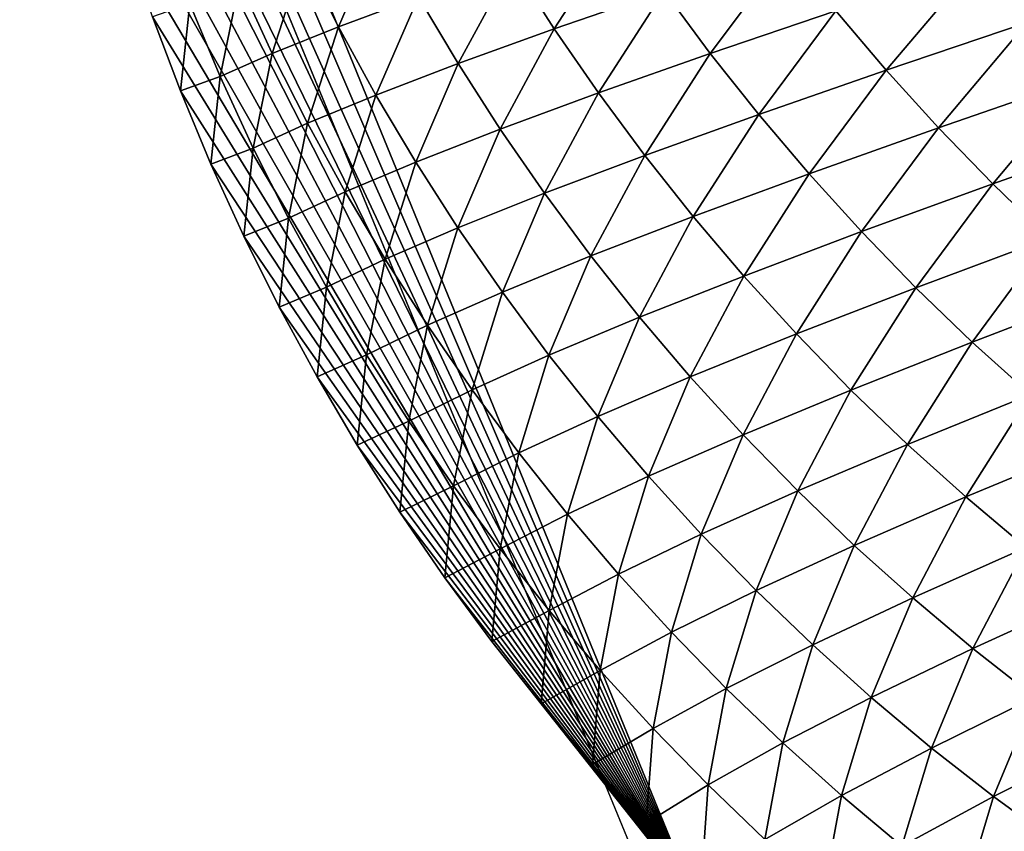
# Model space of a CAD drawing. Extents: x -54 to 446, y -6 to 1400.
# Tile 24 of 254: x -16 to -15.703, y 1330.701 to 1330.945. Entities that reach past the tile are written whole.
import ezdxf

# ---------------------------------------------------------------- set-up
doc = ezdxf.new("R2010")
doc.units = 0
doc.header["$LTSCALE"] = 52.148148
for name, color, linetype in [('1345', 7, 'CONTINUOUS'), ('1513', 7, 'CONTINUOUS'), ('1519', 7, 'CONTINUOUS'), ('1539', 7, 'CONTINUOUS'), ('973', 7, 'CONTINUOUS'), ('999', 7, 'CONTINUOUS')]:
    doc.layers.add(name, color=color, linetype=linetype)

msp = doc.modelspace()

# ---------------------------------------------------------------- linework, layer by layer
at = {"layer": '1345', "color": 7, "linetype": 'CONTINUOUS'}
for points in [[(-15.995, 1331.13135, -0.4), (-15.78947, 1330.6319, -0.4), (-15.08628, 1330.95407, -0.4), (-15.995, 1331.13135, -0.4)], [(-15.78947, 1330.6319, -0.4), (-15.29239, 1330.4243, -0.4), (-15.08628, 1330.95407, -0.4), (-15.78947, 1330.6319, -0.4)]]:
    msp.add_3dface(points, dxfattribs=at)
at = {"layer": '1513', "color": 7, "linetype": 'CONTINUOUS'}
for points in [[(-16, 1331.1777), (-14, 1330.47248), (-15.79687, 1330.68106), (-16, 1331.1777)], [(-14, 1330.47248), (-16, 1331.1777), (-15.00018, 1331.1777), (-14, 1330.47248)]]:
    msp.add_3dface(points, dxfattribs=at)
at = {"layer": '1519', "color": 7, "linetype": 'CONTINUOUS'}
for points in [[(-15.6965, 1330.9444, 1.93843), (-15.66623, 1330.97654, 2.17475), (-15.7122, 1330.96174, 1.93803), (-15.6965, 1330.9444, 1.93843)], [(-15.904, 1330.94315, 0.74453), (-15.89118, 1330.97265, 0.98057), (-15.91461, 1330.96409, 0.74197), (-15.904, 1330.94315, 0.74453)], [(-15.904, 1330.94315, 0.74453), (-15.87989, 1330.95218, 0.98296), (-15.89118, 1330.97265, 0.98057), (-15.904, 1330.94315, 0.74453)], [(-15.83895, 1330.94252, 1.22347), (-15.81911, 1330.97315, 1.46003), (-15.85158, 1330.96219, 1.22149), (-15.83895, 1330.94252, 1.22347)], [(-15.83895, 1330.94252, 1.22347), (-15.80586, 1330.95393, 1.4617), (-15.81911, 1330.97315, 1.46003), (-15.83895, 1330.94252, 1.22347)], [(-15.79195, 1330.93512, 1.46319), (-15.76864, 1330.96628, 1.69973), (-15.80586, 1330.95393, 1.4617), (-15.79195, 1330.93512, 1.46319)], [(-15.79195, 1330.93512, 1.46319), (-15.75411, 1330.94794, 1.7008), (-15.76864, 1330.96628, 1.69973), (-15.79195, 1330.93512, 1.46319)], [(-15.9239, 1330.93513, 0.50637), (-15.91461, 1330.96409, 0.74197), (-15.93381, 1330.95656, 0.50375), (-15.9239, 1330.93513, 0.50637)], [(-15.9239, 1330.93513, 0.50637), (-15.904, 1330.94315, 0.74453), (-15.91461, 1330.96409, 0.74197), (-15.9239, 1330.93513, 0.50637)], [(-15.8679, 1330.93207, 0.98518), (-15.85158, 1330.96219, 1.22149), (-15.87989, 1330.95218, 0.98296), (-15.8679, 1330.93207, 0.98518)], [(-15.8679, 1330.93207, 0.98518), (-15.83895, 1330.94252, 1.22347), (-15.85158, 1330.96219, 1.22149), (-15.8679, 1330.93207, 0.98518)], [(-15.73896, 1330.93007, 1.70168), (-15.7122, 1330.96174, 1.93803), (-15.75411, 1330.94794, 1.7008), (-15.73896, 1330.93007, 1.70168)], [(-15.73896, 1330.93007, 1.70168), (-15.6965, 1330.9444, 1.93843), (-15.7122, 1330.96174, 1.93803), (-15.73896, 1330.93007, 1.70168)], [(-15.93956, 1330.92816, 0.26863), (-15.93381, 1330.95656, 0.50375), (-15.94874, 1330.95008, 0.26594), (-15.93956, 1330.92816, 0.26863)], [(-15.93956, 1330.92816, 0.26863), (-15.9239, 1330.93513, 0.50637), (-15.93381, 1330.95656, 0.50375), (-15.93956, 1330.92816, 0.26863)], [(-15.82566, 1330.92325, 1.2253), (-15.80586, 1330.95393, 1.4617), (-15.83895, 1330.94252, 1.22347), (-15.82566, 1330.92325, 1.2253)], [(-15.82566, 1330.92325, 1.2253), (-15.79195, 1330.93512, 1.46319), (-15.80586, 1330.95393, 1.4617), (-15.82566, 1330.92325, 1.2253)], [(-15.95159, 1330.92382, 0.03114), (-15.94874, 1330.95008, 0.26594), (-15.95999, 1330.94616, 0.0284), (-15.95159, 1330.92382, 0.03114)], [(-15.95159, 1330.92382, 0.03114), (-15.93956, 1330.92816, 0.26863), (-15.94874, 1330.95008, 0.26594), (-15.95159, 1330.92382, 0.03114)], [(-15.89268, 1330.92258, 0.74697), (-15.87989, 1330.95218, 0.98296), (-15.904, 1330.94315, 0.74453), (-15.89268, 1330.92258, 0.74697)], [(-15.89268, 1330.92258, 0.74697), (-15.8679, 1330.93207, 0.98518), (-15.87989, 1330.95218, 0.98296), (-15.89268, 1330.92258, 0.74697)], [(-15.77737, 1330.91674, 1.46449), (-15.75411, 1330.94794, 1.7008), (-15.79195, 1330.93512, 1.46319), (-15.77737, 1330.91674, 1.46449)], [(-15.77737, 1330.91674, 1.46449), (-15.73896, 1330.93007, 1.70168), (-15.75411, 1330.94794, 1.7008), (-15.77737, 1330.91674, 1.46449)], [(-15.72321, 1330.91269, 1.70236), (-15.6965, 1330.9444, 1.93843), (-15.73896, 1330.93007, 1.70168), (-15.72321, 1330.91269, 1.70236)], [(-15.72321, 1330.91269, 1.70236), (-15.68022, 1330.92755, 1.93862), (-15.6965, 1330.9444, 1.93843), (-15.72321, 1330.91269, 1.70236)], [(-15.91326, 1330.91408, 0.50895), (-15.904, 1330.94315, 0.74453), (-15.9239, 1330.93513, 0.50637), (-15.91326, 1330.91408, 0.50895)], [(-15.91326, 1330.91408, 0.50895), (-15.89268, 1330.92258, 0.74697), (-15.904, 1330.94315, 0.74453), (-15.91326, 1330.91408, 0.50895)], [(-15.85523, 1330.91233, 0.98728), (-15.83895, 1330.94252, 1.22347), (-15.8679, 1330.93207, 0.98518), (-15.85523, 1330.91233, 0.98728)], [(-15.85523, 1330.91233, 0.98728), (-15.82566, 1330.92325, 1.2253), (-15.83895, 1330.94252, 1.22347), (-15.85523, 1330.91233, 0.98728)], [(-15.92963, 1330.90661, 0.27127), (-15.9239, 1330.93513, 0.50637), (-15.93956, 1330.92816, 0.26863), (-15.92963, 1330.90661, 0.27127)], [(-15.92963, 1330.90661, 0.27127), (-15.91326, 1330.91408, 0.50895), (-15.9239, 1330.93513, 0.50637), (-15.92963, 1330.90661, 0.27127)], [(-15.8117, 1330.90439, 1.22698), (-15.79195, 1330.93512, 1.46319), (-15.82566, 1330.92325, 1.2253), (-15.8117, 1330.90439, 1.22698)], [(-15.8117, 1330.90439, 1.22698), (-15.77737, 1330.91674, 1.46449), (-15.79195, 1330.93512, 1.46319), (-15.8117, 1330.90439, 1.22698)], [(-15.88066, 1330.90238, 0.74929), (-15.8679, 1330.93207, 0.98518), (-15.89268, 1330.92258, 0.74697), (-15.88066, 1330.90238, 0.74929)], [(-15.88066, 1330.90238, 0.74929), (-15.85523, 1330.91233, 0.98728), (-15.8679, 1330.93207, 0.98518), (-15.88066, 1330.90238, 0.74929)], [(-15.76218, 1330.89883, 1.46561), (-15.73896, 1330.93007, 1.70168), (-15.77737, 1330.91674, 1.46449), (-15.76218, 1330.89883, 1.46561)], [(-15.76218, 1330.89883, 1.46561), (-15.72321, 1330.91269, 1.70236), (-15.73896, 1330.93007, 1.70168), (-15.76218, 1330.89883, 1.46561)], [(-15.94243, 1330.90177, 0.03385), (-15.93956, 1330.92816, 0.26863), (-15.95159, 1330.92382, 0.03114), (-15.94243, 1330.90177, 0.03385)], [(-15.94243, 1330.90177, 0.03385), (-15.92963, 1330.90661, 0.27127), (-15.93956, 1330.92816, 0.26863), (-15.94243, 1330.90177, 0.03385)], [(-15.70688, 1330.89582, 1.70286), (-15.68022, 1330.92755, 1.93862), (-15.72321, 1330.91269, 1.70236), (-15.70688, 1330.89582, 1.70286)], [(-15.70688, 1330.89582, 1.70286), (-15.66335, 1330.91121, 1.9386), (-15.68022, 1330.92755, 1.93862), (-15.70688, 1330.89582, 1.70286)], [(-15.8419, 1330.893, 0.98926), (-15.82566, 1330.92325, 1.2253), (-15.85523, 1330.91233, 0.98728), (-15.8419, 1330.893, 0.98926)], [(-15.8419, 1330.893, 0.98926), (-15.8117, 1330.90439, 1.22698), (-15.82566, 1330.92325, 1.2253), (-15.8419, 1330.893, 0.98926)], [(-15.90192, 1330.89341, 0.51144), (-15.89268, 1330.92258, 0.74697), (-15.91326, 1330.91408, 0.50895), (-15.90192, 1330.89341, 0.51144)], [(-15.90192, 1330.89341, 0.51144), (-15.88066, 1330.90238, 0.74929), (-15.89268, 1330.92258, 0.74697), (-15.90192, 1330.89341, 0.51144)], [(-15.79708, 1330.88597, 1.22848), (-15.77737, 1330.91674, 1.46449), (-15.8117, 1330.90439, 1.22698), (-15.79708, 1330.88597, 1.22848)], [(-15.79708, 1330.88597, 1.22848), (-15.76218, 1330.89883, 1.46561), (-15.77737, 1330.91674, 1.46449), (-15.79708, 1330.88597, 1.22848)], [(-15.91898, 1330.88544, 0.27387), (-15.91326, 1330.91408, 0.50895), (-15.92963, 1330.90661, 0.27127), (-15.91898, 1330.88544, 0.27387)], [(-15.91898, 1330.88544, 0.27387), (-15.90192, 1330.89341, 0.51144), (-15.91326, 1330.91408, 0.50895), (-15.91898, 1330.88544, 0.27387)], [(-15.86796, 1330.88257, 0.7515), (-15.85523, 1330.91233, 0.98728), (-15.88066, 1330.90238, 0.74929), (-15.86796, 1330.88257, 0.7515)], [(-15.86796, 1330.88257, 0.7515), (-15.8419, 1330.893, 0.98926), (-15.85523, 1330.91233, 0.98728), (-15.86796, 1330.88257, 0.7515)], [(-15.74638, 1330.88143, 1.46656), (-15.72321, 1330.91269, 1.70236), (-15.76218, 1330.89883, 1.46561), (-15.74638, 1330.88143, 1.46656)], [(-15.74638, 1330.88143, 1.46656), (-15.70688, 1330.89582, 1.70286), (-15.72321, 1330.91269, 1.70236), (-15.74638, 1330.88143, 1.46656)], [(-15.68996, 1330.87946, 1.70316), (-15.66335, 1330.91121, 1.9386), (-15.70688, 1330.89582, 1.70286), (-15.68996, 1330.87946, 1.70316)], [(-15.93251, 1330.88004, 0.03651), (-15.92963, 1330.90661, 0.27127), (-15.94243, 1330.90177, 0.03385), (-15.93251, 1330.88004, 0.03651)], [(-15.93251, 1330.88004, 0.03651), (-15.91898, 1330.88544, 0.27387), (-15.92963, 1330.90661, 0.27127), (-15.93251, 1330.88004, 0.03651)], [(-15.88987, 1330.87312, 0.51384), (-15.88066, 1330.90238, 0.74929), (-15.90192, 1330.89341, 0.51144), (-15.88987, 1330.87312, 0.51384)], [(-15.88987, 1330.87312, 0.51384), (-15.86796, 1330.88257, 0.7515), (-15.88066, 1330.90238, 0.74929), (-15.88987, 1330.87312, 0.51384)], [(-15.8279, 1330.8741, 0.99111), (-15.8117, 1330.90439, 1.22698), (-15.8419, 1330.893, 0.98926), (-15.8279, 1330.8741, 0.99111)], [(-15.8279, 1330.8741, 0.99111), (-15.79708, 1330.88597, 1.22848), (-15.8117, 1330.90439, 1.22698), (-15.8279, 1330.8741, 0.99111)], [(-15.78185, 1330.86803, 1.22984), (-15.76218, 1330.89883, 1.46561), (-15.79708, 1330.88597, 1.22848), (-15.78185, 1330.86803, 1.22984)], [(-15.78185, 1330.86803, 1.22984), (-15.74638, 1330.88143, 1.46656), (-15.76218, 1330.89883, 1.46561), (-15.78185, 1330.86803, 1.22984)], [(-15.72999, 1330.86453, 1.46735), (-15.70688, 1330.89582, 1.70286), (-15.74638, 1330.88143, 1.46656), (-15.72999, 1330.86453, 1.46735)], [(-15.72999, 1330.86453, 1.46735), (-15.68996, 1330.87946, 1.70316), (-15.70688, 1330.89582, 1.70286), (-15.72999, 1330.86453, 1.46735)], [(-15.90761, 1330.86467, 0.2764), (-15.90192, 1330.89341, 0.51144), (-15.91898, 1330.88544, 0.27387), (-15.90761, 1330.86467, 0.2764)], [(-15.90761, 1330.86467, 0.2764), (-15.88987, 1330.87312, 0.51384), (-15.90192, 1330.89341, 0.51144), (-15.90761, 1330.86467, 0.2764)], [(-15.85459, 1330.86318, 0.75362), (-15.8419, 1330.893, 0.98926), (-15.86796, 1330.88257, 0.7515), (-15.85459, 1330.86318, 0.75362)], [(-15.85459, 1330.86318, 0.75362), (-15.8279, 1330.8741, 0.99111), (-15.8419, 1330.893, 0.98926), (-15.85459, 1330.86318, 0.75362)], [(-15.92183, 1330.85865, 0.03914), (-15.91898, 1330.88544, 0.27387), (-15.93251, 1330.88004, 0.03651), (-15.92183, 1330.85865, 0.03914)], [(-15.92183, 1330.85865, 0.03914), (-15.90761, 1330.86467, 0.2764), (-15.91898, 1330.88544, 0.27387), (-15.92183, 1330.85865, 0.03914)], [(-15.81325, 1330.85564, 0.99281), (-15.79708, 1330.88597, 1.22848), (-15.8279, 1330.8741, 0.99111), (-15.81325, 1330.85564, 0.99281)], [(-15.81325, 1330.85564, 0.99281), (-15.78185, 1330.86803, 1.22984), (-15.79708, 1330.88597, 1.22848), (-15.81325, 1330.85564, 0.99281)], [(-15.87714, 1330.85324, 0.51615), (-15.86796, 1330.88257, 0.7515), (-15.88987, 1330.87312, 0.51384), (-15.87714, 1330.85324, 0.51615)], [(-15.87714, 1330.85324, 0.51615), (-15.85459, 1330.86318, 0.75362), (-15.86796, 1330.88257, 0.7515), (-15.87714, 1330.85324, 0.51615)], [(-15.76601, 1330.8506, 1.23105), (-15.74638, 1330.88143, 1.46656), (-15.78185, 1330.86803, 1.22984), (-15.76601, 1330.8506, 1.23105)], [(-15.76601, 1330.8506, 1.23105), (-15.72999, 1330.86453, 1.46735), (-15.74638, 1330.88143, 1.46656), (-15.76601, 1330.8506, 1.23105)], [(-15.71303, 1330.84816, 1.46796), (-15.68996, 1330.87946, 1.70316), (-15.72999, 1330.86453, 1.46735), (-15.71303, 1330.84816, 1.46796)], [(-15.71303, 1330.84816, 1.46796), (-15.67248, 1330.86364, 1.70327), (-15.68996, 1330.87946, 1.70316), (-15.71303, 1330.84816, 1.46796)], [(-15.89553, 1330.8443, 0.27886), (-15.88987, 1330.87312, 0.51384), (-15.90761, 1330.86467, 0.2764), (-15.89553, 1330.8443, 0.27886)], [(-15.89553, 1330.8443, 0.27886), (-15.87714, 1330.85324, 0.51615), (-15.88987, 1330.87312, 0.51384), (-15.89553, 1330.8443, 0.27886)], [(-15.84056, 1330.84424, 0.75562), (-15.8279, 1330.8741, 0.99111), (-15.85459, 1330.86318, 0.75362), (-15.84056, 1330.84424, 0.75562)], [(-15.84056, 1330.84424, 0.75562), (-15.81325, 1330.85564, 0.99281), (-15.8279, 1330.8741, 0.99111), (-15.84056, 1330.84424, 0.75562)], [(-15.79797, 1330.83767, 0.99439), (-15.78185, 1330.86803, 1.22984), (-15.81325, 1330.85564, 0.99281), (-15.79797, 1330.83767, 0.99439)], [(-15.79797, 1330.83767, 0.99439), (-15.76601, 1330.8506, 1.23105), (-15.78185, 1330.86803, 1.22984), (-15.79797, 1330.83767, 0.99439)], [(-15.91043, 1330.83766, 0.04171), (-15.90761, 1330.86467, 0.2764), (-15.92183, 1330.85865, 0.03914), (-15.91043, 1330.83766, 0.04171)], [(-15.91043, 1330.83766, 0.04171), (-15.89553, 1330.8443, 0.27886), (-15.90761, 1330.86467, 0.2764), (-15.91043, 1330.83766, 0.04171)], [(-15.74958, 1330.83368, 1.2321), (-15.72999, 1330.86453, 1.46735), (-15.76601, 1330.8506, 1.23105), (-15.74958, 1330.83368, 1.2321)], [(-15.74958, 1330.83368, 1.2321), (-15.71303, 1330.84816, 1.46796), (-15.72999, 1330.86453, 1.46735), (-15.74958, 1330.83368, 1.2321)], [(-15.86373, 1330.8338, 0.51838), (-15.85459, 1330.86318, 0.75362), (-15.87714, 1330.85324, 0.51615), (-15.86373, 1330.8338, 0.51838)], [(-15.86373, 1330.8338, 0.51838), (-15.84056, 1330.84424, 0.75562), (-15.85459, 1330.86318, 0.75362), (-15.86373, 1330.8338, 0.51838)], [(-15.6955, 1330.83233, 1.4684), (-15.67248, 1330.86364, 1.70327), (-15.71303, 1330.84816, 1.46796), (-15.6955, 1330.83233, 1.4684)], [(-15.82587, 1330.82574, 0.7575), (-15.81325, 1330.85564, 0.99281), (-15.84056, 1330.84424, 0.75562), (-15.82587, 1330.82574, 0.7575)], [(-15.82587, 1330.82574, 0.7575), (-15.79797, 1330.83767, 0.99439), (-15.81325, 1330.85564, 0.99281), (-15.82587, 1330.82574, 0.7575)], [(-15.88277, 1330.82435, 0.28125), (-15.87714, 1330.85324, 0.51615), (-15.89553, 1330.8443, 0.27886), (-15.88277, 1330.82435, 0.28125)], [(-15.88277, 1330.82435, 0.28125), (-15.86373, 1330.8338, 0.51838), (-15.87714, 1330.85324, 0.51615), (-15.88277, 1330.82435, 0.28125)], [(-15.7821, 1330.82021, 0.99583), (-15.76601, 1330.8506, 1.23105), (-15.79797, 1330.83767, 0.99439), (-15.7821, 1330.82021, 0.99583)], [(-15.7821, 1330.82021, 0.99583), (-15.74958, 1330.83368, 1.2321), (-15.76601, 1330.8506, 1.23105), (-15.7821, 1330.82021, 0.99583)], [(-15.73257, 1330.8173, 1.23301), (-15.71303, 1330.84816, 1.46796), (-15.74958, 1330.83368, 1.2321), (-15.73257, 1330.8173, 1.23301)], [(-15.73257, 1330.8173, 1.23301), (-15.6955, 1330.83233, 1.4684), (-15.71303, 1330.84816, 1.46796), (-15.73257, 1330.8173, 1.23301)], [(-15.89831, 1330.81706, 0.04424), (-15.89553, 1330.8443, 0.27886), (-15.91043, 1330.83766, 0.04171), (-15.89831, 1330.81706, 0.04424)], [(-15.89831, 1330.81706, 0.04424), (-15.88277, 1330.82435, 0.28125), (-15.89553, 1330.8443, 0.27886), (-15.89831, 1330.81706, 0.04424)], [(-15.84967, 1330.81481, 0.52052), (-15.84056, 1330.84424, 0.75562), (-15.86373, 1330.8338, 0.51838), (-15.84967, 1330.81481, 0.52052)], [(-15.84967, 1330.81481, 0.52052), (-15.82587, 1330.82574, 0.7575), (-15.84056, 1330.84424, 0.75562), (-15.84967, 1330.81481, 0.52052)], [(-15.81057, 1330.80775, 0.75927), (-15.79797, 1330.83767, 0.99439), (-15.82587, 1330.82574, 0.7575), (-15.81057, 1330.80775, 0.75927)], [(-15.81057, 1330.80775, 0.75927), (-15.7821, 1330.82021, 0.99583), (-15.79797, 1330.83767, 0.99439), (-15.81057, 1330.80775, 0.75927)], [(-15.86933, 1330.80485, 0.28358), (-15.86373, 1330.8338, 0.51838), (-15.88277, 1330.82435, 0.28125), (-15.86933, 1330.80485, 0.28358)], [(-15.86933, 1330.80485, 0.28358), (-15.84967, 1330.81481, 0.52052), (-15.86373, 1330.8338, 0.51838), (-15.86933, 1330.80485, 0.28358)], [(-15.76563, 1330.80328, 0.99714), (-15.74958, 1330.83368, 1.2321), (-15.7821, 1330.82021, 0.99583), (-15.76563, 1330.80328, 0.99714)], [(-15.76563, 1330.80328, 0.99714), (-15.73257, 1330.8173, 1.23301), (-15.74958, 1330.83368, 1.2321), (-15.76563, 1330.80328, 0.99714)], [(-15.715, 1330.80147, 1.23376), (-15.6955, 1330.83233, 1.4684), (-15.73257, 1330.8173, 1.23301), (-15.715, 1330.80147, 1.23376)], [(-15.715, 1330.80147, 1.23376), (-15.67744, 1330.81707, 1.46868), (-15.6955, 1330.83233, 1.4684), (-15.715, 1330.80147, 1.23376)], [(-15.83496, 1330.79628, 0.52255), (-15.82587, 1330.82574, 0.7575), (-15.84967, 1330.81481, 0.52052), (-15.83496, 1330.79628, 0.52255)], [(-15.83496, 1330.79628, 0.52255), (-15.81057, 1330.80775, 0.75927), (-15.82587, 1330.82574, 0.7575), (-15.83496, 1330.79628, 0.52255)], [(-15.88548, 1330.79687, 0.04672), (-15.88277, 1330.82435, 0.28125), (-15.89831, 1330.81706, 0.04424), (-15.88548, 1330.79687, 0.04672)], [(-15.88548, 1330.79687, 0.04672), (-15.86933, 1330.80485, 0.28358), (-15.88277, 1330.82435, 0.28125), (-15.88548, 1330.79687, 0.04672)], [(-15.79466, 1330.79027, 0.76092), (-15.7821, 1330.82021, 0.99583), (-15.81057, 1330.80775, 0.75927), (-15.79466, 1330.79027, 0.76092)], [(-15.79466, 1330.79027, 0.76092), (-15.76563, 1330.80328, 0.99714), (-15.7821, 1330.82021, 0.99583), (-15.79466, 1330.79027, 0.76092)], [(-15.74859, 1330.78689, 0.99832), (-15.73257, 1330.8173, 1.23301), (-15.76563, 1330.80328, 0.99714), (-15.74859, 1330.78689, 0.99832)], [(-15.74859, 1330.78689, 0.99832), (-15.715, 1330.80147, 1.23376), (-15.73257, 1330.8173, 1.23301), (-15.74859, 1330.78689, 0.99832)], [(-15.6969, 1330.78621, 1.23437), (-15.67744, 1330.81707, 1.46868), (-15.715, 1330.80147, 1.23376), (-15.6969, 1330.78621, 1.23437)], [(-15.85524, 1330.78581, 0.28583), (-15.84967, 1330.81481, 0.52052), (-15.86933, 1330.80485, 0.28358), (-15.85524, 1330.78581, 0.28583)], [(-15.85524, 1330.78581, 0.28583), (-15.83496, 1330.79628, 0.52255), (-15.84967, 1330.81481, 0.52052), (-15.85524, 1330.78581, 0.28583)], [(-15.81962, 1330.77826, 0.5245), (-15.81057, 1330.80775, 0.75927), (-15.83496, 1330.79628, 0.52255), (-15.81962, 1330.77826, 0.5245)], [(-15.81962, 1330.77826, 0.5245), (-15.79466, 1330.79027, 0.76092), (-15.81057, 1330.80775, 0.75927), (-15.81962, 1330.77826, 0.5245)], [(-15.87196, 1330.77714, 0.04914), (-15.86933, 1330.80485, 0.28358), (-15.88548, 1330.79687, 0.04672), (-15.87196, 1330.77714, 0.04914)], [(-15.87196, 1330.77714, 0.04914), (-15.85524, 1330.78581, 0.28583), (-15.86933, 1330.80485, 0.28358), (-15.87196, 1330.77714, 0.04914)], [(-15.77816, 1330.77332, 0.76247), (-15.76563, 1330.80328, 0.99714), (-15.79466, 1330.79027, 0.76092), (-15.77816, 1330.77332, 0.76247)], [(-15.77816, 1330.77332, 0.76247), (-15.74859, 1330.78689, 0.99832), (-15.76563, 1330.80328, 0.99714), (-15.77816, 1330.77332, 0.76247)], [(-15.73098, 1330.77105, 0.99936), (-15.715, 1330.80147, 1.23376), (-15.74859, 1330.78689, 0.99832), (-15.73098, 1330.77105, 0.99936)], [(-15.73098, 1330.77105, 0.99936), (-15.6969, 1330.78621, 1.23437), (-15.715, 1330.80147, 1.23376), (-15.73098, 1330.77105, 0.99936)], [(-15.84051, 1330.76725, 0.288), (-15.83496, 1330.79628, 0.52255), (-15.85524, 1330.78581, 0.28583), (-15.84051, 1330.76725, 0.288)], [(-15.84051, 1330.76725, 0.288), (-15.81962, 1330.77826, 0.5245), (-15.83496, 1330.79628, 0.52255), (-15.84051, 1330.76725, 0.288)], [(-15.80369, 1330.76075, 0.52635), (-15.79466, 1330.79027, 0.76092), (-15.81962, 1330.77826, 0.5245), (-15.80369, 1330.76075, 0.52635)], [(-15.80369, 1330.76075, 0.52635), (-15.77816, 1330.77332, 0.76247), (-15.79466, 1330.79027, 0.76092), (-15.80369, 1330.76075, 0.52635)], [(-15.76108, 1330.75691, 0.7639), (-15.74859, 1330.78689, 0.99832), (-15.77816, 1330.77332, 0.76247), (-15.76108, 1330.75691, 0.7639)], [(-15.76108, 1330.75691, 0.7639), (-15.73098, 1330.77105, 0.99936), (-15.74859, 1330.78689, 0.99832), (-15.76108, 1330.75691, 0.7639)], [(-15.85777, 1330.7579, 0.0515), (-15.85524, 1330.78581, 0.28583), (-15.87196, 1330.77714, 0.04914), (-15.85777, 1330.7579, 0.0515)], [(-15.85777, 1330.7579, 0.0515), (-15.84051, 1330.76725, 0.288), (-15.85524, 1330.78581, 0.28583), (-15.85777, 1330.7579, 0.0515)], [(-15.71284, 1330.7558, 1.00027), (-15.6969, 1330.78621, 1.23437), (-15.73098, 1330.77105, 0.99936), (-15.71284, 1330.7558, 1.00027)], [(-15.71284, 1330.7558, 1.00027), (-15.67827, 1330.77155, 1.23482), (-15.6969, 1330.78621, 1.23437), (-15.71284, 1330.7558, 1.00027)], [(-15.82515, 1330.7492, 0.29009), (-15.81962, 1330.77826, 0.5245), (-15.84051, 1330.76725, 0.288), (-15.82515, 1330.7492, 0.29009)], [(-15.82515, 1330.7492, 0.29009), (-15.80369, 1330.76075, 0.52635), (-15.81962, 1330.77826, 0.5245), (-15.82515, 1330.7492, 0.29009)], [(-15.78716, 1330.74379, 0.5281), (-15.77816, 1330.77332, 0.76247), (-15.80369, 1330.76075, 0.52635), (-15.78716, 1330.74379, 0.5281)], [(-15.78716, 1330.74379, 0.5281), (-15.76108, 1330.75691, 0.7639), (-15.77816, 1330.77332, 0.76247), (-15.78716, 1330.74379, 0.5281)], [(-15.74345, 1330.74108, 0.7652), (-15.73098, 1330.77105, 0.99936), (-15.76108, 1330.75691, 0.7639), (-15.74345, 1330.74108, 0.7652)], [(-15.74345, 1330.74108, 0.7652), (-15.71284, 1330.7558, 1.00027), (-15.73098, 1330.77105, 0.99936), (-15.74345, 1330.74108, 0.7652)], [(-15.69418, 1330.74115, 1.00105), (-15.67827, 1330.77155, 1.23482), (-15.71284, 1330.7558, 1.00027), (-15.69418, 1330.74115, 1.00105)], [(-15.84292, 1330.73912, 0.0538), (-15.84051, 1330.76725, 0.288), (-15.85777, 1330.7579, 0.0515), (-15.84292, 1330.73912, 0.0538)], [(-15.84292, 1330.73912, 0.0538), (-15.82515, 1330.7492, 0.29009), (-15.84051, 1330.76725, 0.288), (-15.84292, 1330.73912, 0.0538)], [(-15.80919, 1330.73168, 0.29211), (-15.80369, 1330.76075, 0.52635), (-15.82515, 1330.7492, 0.29009), (-15.80919, 1330.73168, 0.29211)], [(-15.80919, 1330.73168, 0.29211), (-15.78716, 1330.74379, 0.5281), (-15.80369, 1330.76075, 0.52635), (-15.80919, 1330.73168, 0.29211)], [(-15.77006, 1330.72738, 0.52975), (-15.76108, 1330.75691, 0.7639), (-15.78716, 1330.74379, 0.5281), (-15.77006, 1330.72738, 0.52975)], [(-15.77006, 1330.72738, 0.52975), (-15.74345, 1330.74108, 0.7652), (-15.76108, 1330.75691, 0.7639), (-15.77006, 1330.72738, 0.52975)], [(-15.72528, 1330.72583, 0.76639), (-15.71284, 1330.7558, 1.00027), (-15.74345, 1330.74108, 0.7652), (-15.72528, 1330.72583, 0.76639)], [(-15.72528, 1330.72583, 0.76639), (-15.69418, 1330.74115, 1.00105), (-15.71284, 1330.7558, 1.00027), (-15.72528, 1330.72583, 0.76639)], [(-15.82743, 1330.72088, 0.05604), (-15.82515, 1330.7492, 0.29009), (-15.84292, 1330.73912, 0.0538), (-15.82743, 1330.72088, 0.05604)], [(-15.82743, 1330.72088, 0.05604), (-15.80919, 1330.73168, 0.29211), (-15.82515, 1330.7492, 0.29009), (-15.82743, 1330.72088, 0.05604)], [(-15.79264, 1330.7147, 0.29404), (-15.78716, 1330.74379, 0.5281), (-15.80919, 1330.73168, 0.29211), (-15.79264, 1330.7147, 0.29404)], [(-15.79264, 1330.7147, 0.29404), (-15.77006, 1330.72738, 0.52975), (-15.78716, 1330.74379, 0.5281), (-15.79264, 1330.7147, 0.29404)], [(-15.7524, 1330.71155, 0.5313), (-15.74345, 1330.74108, 0.7652), (-15.77006, 1330.72738, 0.52975), (-15.7524, 1330.71155, 0.5313)], [(-15.7524, 1330.71155, 0.5313), (-15.72528, 1330.72583, 0.76639), (-15.74345, 1330.74108, 0.7652), (-15.7524, 1330.71155, 0.5313)], [(-15.70659, 1330.71119, 0.76747), (-15.69418, 1330.74115, 1.00105), (-15.72528, 1330.72583, 0.76639), (-15.70659, 1330.71119, 0.76747)], [(-15.70659, 1330.71119, 0.76747), (-15.67502, 1330.72712, 1.00169), (-15.69418, 1330.74115, 1.00105), (-15.70659, 1330.71119, 0.76747)], [(-15.81132, 1330.70319, 0.05821), (-15.80919, 1330.73168, 0.29211), (-15.82743, 1330.72088, 0.05604), (-15.81132, 1330.70319, 0.05821)], [(-15.81132, 1330.70319, 0.05821), (-15.79264, 1330.7147, 0.29404), (-15.80919, 1330.73168, 0.29211), (-15.81132, 1330.70319, 0.05821)], [(-15.77552, 1330.69828, 0.29589), (-15.77006, 1330.72738, 0.52975), (-15.79264, 1330.7147, 0.29404), (-15.77552, 1330.69828, 0.29589)], [(-15.77552, 1330.69828, 0.29589), (-15.7524, 1330.71155, 0.5313), (-15.77006, 1330.72738, 0.52975), (-15.77552, 1330.69828, 0.29589)], [(-15.73421, 1330.69631, 0.53274), (-15.72528, 1330.72583, 0.76639), (-15.7524, 1330.71155, 0.5313), (-15.73421, 1330.69631, 0.53274)], [(-15.73421, 1330.69631, 0.53274), (-15.70659, 1330.71119, 0.76747), (-15.72528, 1330.72583, 0.76639), (-15.73421, 1330.69631, 0.53274)], [(-15.6874, 1330.69717, 0.76842), (-15.67502, 1330.72712, 1.00169), (-15.70659, 1330.71119, 0.76747), (-15.6874, 1330.69717, 0.76842)], [(-15.79461, 1330.68604, 0.06031), (-15.79264, 1330.7147, 0.29404), (-15.81132, 1330.70319, 0.05821), (-15.79461, 1330.68604, 0.06031)], [(-15.79461, 1330.68604, 0.06031), (-15.77552, 1330.69828, 0.29589), (-15.79264, 1330.7147, 0.29404), (-15.79461, 1330.68604, 0.06031)], [(-15.75785, 1330.68245, 0.29765), (-15.7524, 1330.71155, 0.5313), (-15.77552, 1330.69828, 0.29589), (-15.75785, 1330.68245, 0.29765)], [(-15.75785, 1330.68245, 0.29765), (-15.73421, 1330.69631, 0.53274), (-15.7524, 1330.71155, 0.5313), (-15.75785, 1330.68245, 0.29765)], [(-15.71549, 1330.68167, 0.53409), (-15.70659, 1330.71119, 0.76747), (-15.73421, 1330.69631, 0.53274), (-15.71549, 1330.68167, 0.53409)], [(-15.71549, 1330.68167, 0.53409), (-15.6874, 1330.69717, 0.76842), (-15.70659, 1330.71119, 0.76747), (-15.71549, 1330.68167, 0.53409)]]:
    msp.add_3dface(points, dxfattribs=at)
at = {"layer": '1539', "color": 7, "linetype": 'CONTINUOUS'}
for points in [[(-15.99961, 1331.15449, 0.00285), (-16, 1331.1777), (-15.79687, 1330.68106), (-15.99961, 1331.15449, 0.00285)], [(-15.99843, 1331.13116, 0.00571), (-15.99961, 1331.15449, 0.00285), (-15.79687, 1330.68106), (-15.99843, 1331.13116, 0.00571)], [(-15.99645, 1331.10778, 0.00858), (-15.99843, 1331.13116, 0.00571), (-15.79687, 1330.68106), (-15.99645, 1331.10778, 0.00858)], [(-15.99366, 1331.0844, 0.01145), (-15.99645, 1331.10778, 0.00858), (-15.79687, 1330.68106), (-15.99366, 1331.0844, 0.01145)], [(-15.99006, 1331.06105, 0.01431), (-15.99366, 1331.0844, 0.01145), (-15.79687, 1330.68106), (-15.99006, 1331.06105, 0.01431)], [(-15.98566, 1331.03778, 0.01716), (-15.99006, 1331.06105, 0.01431), (-15.79687, 1330.68106), (-15.98566, 1331.03778, 0.01716)], [(-15.98044, 1331.01461, 0.02001), (-15.98566, 1331.03778, 0.01716), (-15.79687, 1330.68106), (-15.98044, 1331.01461, 0.02001)], [(-15.97442, 1330.9916, 0.02283), (-15.98044, 1331.01461, 0.02001), (-15.79687, 1330.68106), (-15.97442, 1330.9916, 0.02283)], [(-15.9676, 1330.96877, 0.02563), (-15.97442, 1330.9916, 0.02283), (-15.79687, 1330.68106), (-15.9676, 1330.96877, 0.02563)], [(-15.95999, 1330.94616, 0.0284), (-15.9676, 1330.96877, 0.02563), (-15.79687, 1330.68106), (-15.95999, 1330.94616, 0.0284)], [(-15.95159, 1330.92382, 0.03114), (-15.95999, 1330.94616, 0.0284), (-15.79687, 1330.68106), (-15.95159, 1330.92382, 0.03114)], [(-15.94243, 1330.90177, 0.03385), (-15.95159, 1330.92382, 0.03114), (-15.79687, 1330.68106), (-15.94243, 1330.90177, 0.03385)], [(-15.93251, 1330.88004, 0.03651), (-15.94243, 1330.90177, 0.03385), (-15.79687, 1330.68106), (-15.93251, 1330.88004, 0.03651)], [(-15.92183, 1330.85865, 0.03914), (-15.93251, 1330.88004, 0.03651), (-15.79687, 1330.68106), (-15.92183, 1330.85865, 0.03914)], [(-15.91043, 1330.83766, 0.04171), (-15.92183, 1330.85865, 0.03914), (-15.79687, 1330.68106), (-15.91043, 1330.83766, 0.04171)], [(-15.89831, 1330.81706, 0.04424), (-15.91043, 1330.83766, 0.04171), (-15.79687, 1330.68106), (-15.89831, 1330.81706, 0.04424)], [(-15.88548, 1330.79687, 0.04672), (-15.89831, 1330.81706, 0.04424), (-15.79687, 1330.68106), (-15.88548, 1330.79687, 0.04672)], [(-15.87196, 1330.77714, 0.04914), (-15.88548, 1330.79687, 0.04672), (-15.79687, 1330.68106), (-15.87196, 1330.77714, 0.04914)], [(-15.85777, 1330.7579, 0.0515), (-15.87196, 1330.77714, 0.04914), (-15.79687, 1330.68106), (-15.85777, 1330.7579, 0.0515)], [(-15.84292, 1330.73912, 0.0538), (-15.85777, 1330.7579, 0.0515), (-15.79687, 1330.68106), (-15.84292, 1330.73912, 0.0538)], [(-15.82743, 1330.72088, 0.05604), (-15.84292, 1330.73912, 0.0538), (-15.79687, 1330.68106), (-15.82743, 1330.72088, 0.05604)], [(-15.81132, 1330.70319, 0.05821), (-15.82743, 1330.72088, 0.05604), (-15.79687, 1330.68106), (-15.81132, 1330.70319, 0.05821)], [(-15.79461, 1330.68604, 0.06031), (-15.81132, 1330.70319, 0.05821), (-15.79687, 1330.68106), (-15.79461, 1330.68604, 0.06031)]]:
    msp.add_3dface(points, dxfattribs=at)
at = {"layer": '973', "color": 7, "linetype": 'CONTINUOUS'}
msp.add_3dface([(-15.995, 1331.13135, -0.4), (-8.54071, 1330.23446, -13.52983), (-15.78947, 1330.6319, -0.4), (-15.995, 1331.13135, -0.4)], dxfattribs=at)
at = {"layer": '999', "color": 7, "linetype": 'CONTINUOUS'}
msp.add_3dface([(-8.54071, 1330.23446, -13.52983), (-15.995, 1331.13135, -0.4), (-9.64452, 1332.5, -12.76649), (-8.54071, 1330.23446, -13.52983)], dxfattribs=at)

doc.saveas('drawing.dxf')
